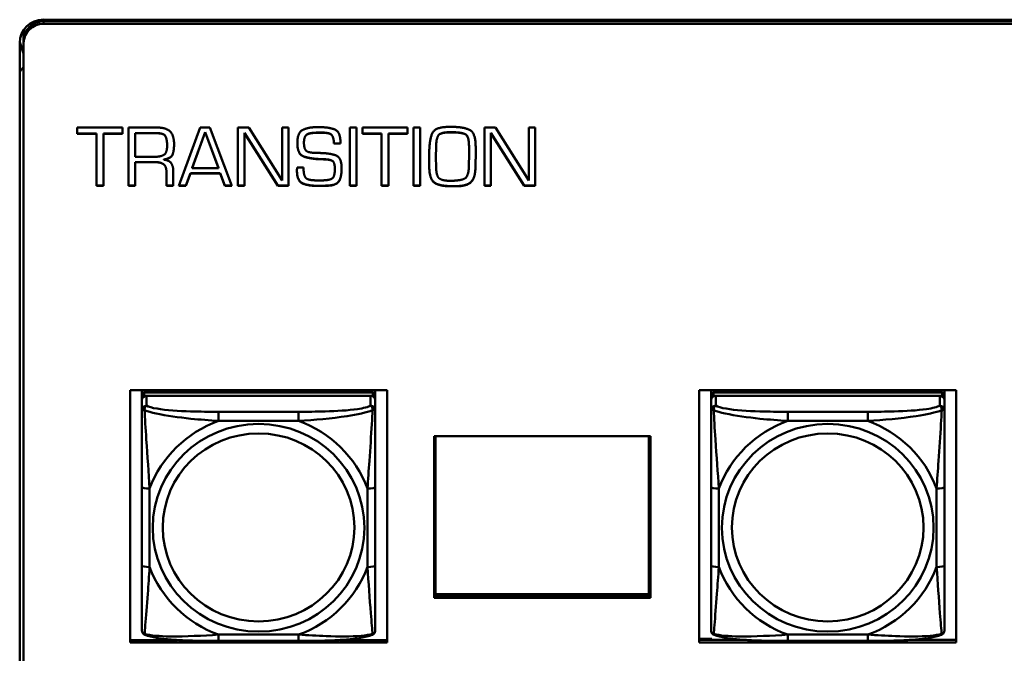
# Model space of a CAD drawing. Header units: inches. Extents: x 7.7 to 68.4, y -5.1 to 39.9.
# Tile 112 of 172: x 52.9 to 55.4, y 11.6 to 13.2. Entities that reach past the tile are written whole.
import ezdxf

# ---------------------------------------------------------------- set-up
doc = ezdxf.new("R2010")
doc.units = ezdxf.units.IN
doc.header["$MEASUREMENT"] = 0
doc.layers.add('Visible Edges(ROSSANSI)', color=7, linetype='Continuous', lineweight=50)
doc.layers.add('Visible Tangent Edges(ROSSANSI)', color=7, linetype='Continuous', lineweight=50)

msp = doc.modelspace()

# ---------------------------------------------------------------- linework, layer by layer
at = {"layer": 'Visible Edges(ROSSANSI)'}
for p, q in [((52.9745, 13.2393), (61.7381, 13.2393)), ((61.7381, 13.2355), (52.9745, 13.2355)), ((52.9745, 13.2351), (61.7381, 13.2351)), ((61.7381, 13.2291), (52.9745, 13.2291)), ((52.9245, 13.2041), (52.9245, 13.1864)), ((52.9245, 13.1538), (52.9145, 13.1827)), ((52.9145, 8.2273), (52.9145, 13.1804)), ((52.9245, 13.1864), (52.9245, 13.1861)), ((52.9245, 13.1861), (52.9245, 13.18)), ((52.9245, 13.18), (52.9245, 8.2269)), ((52.9145, 13.1082), (52.9245, 13.1194)), ((53.0603, 12.9506), (53.0603, 12.9663)), ((53.0603, 12.9663), (53.1746, 12.9663)), ((53.1746, 12.9663), (53.1746, 12.9506)), ((53.1897, 12.819), (53.1897, 12.9663)), ((53.1897, 12.9663), (53.2608, 12.9663)), ((53.3168, 12.819), (53.3715, 12.9663)), ((53.3838, 12.9544), (53.3507, 12.8639)), ((53.3715, 12.9663), (53.3955, 12.9663)), ((53.3838, 12.9541), (53.3838, 12.9544)), ((53.4171, 12.8639), (53.3838, 12.9544)), ((53.3955, 12.9663), (53.4515, 12.819)), ((53.4668, 12.819), (53.4668, 12.9663)), ((53.4668, 12.9663), (53.4943, 12.9663)), ((53.4943, 12.9663), (53.5786, 12.8318)), ((53.5786, 12.9663), (53.595, 12.9663)), ((53.5786, 12.8318), (53.5786, 12.9663)), ((53.595, 12.9663), (53.595, 12.819)), ((53.6682, 12.9672), (53.6722, 12.9672)), ((53.7494, 12.9663), (53.7665, 12.9663)), ((53.7494, 12.819), (53.7494, 12.9663)), ((53.7665, 12.9663), (53.7665, 12.819)), ((53.7815, 12.9506), (53.7815, 12.9663)), ((53.7815, 12.9663), (53.8957, 12.9663)), ((53.8957, 12.9663), (53.8957, 12.9506)), ((53.9109, 12.9663), (53.928, 12.9663)), ((53.9109, 12.819), (53.9109, 12.9663)), ((53.928, 12.9663), (53.928, 12.819)), ((53.9994, 12.9679), (54.0068, 12.9679)), ((54.0905, 12.819), (54.0905, 12.9663)), ((54.0905, 12.9663), (54.118, 12.9663)), ((54.118, 12.9663), (54.2023, 12.8318)), ((54.2023, 12.9663), (54.2187, 12.9663)), ((54.2023, 12.8318), (54.2023, 12.9663)), ((54.2187, 12.9663), (54.2187, 12.819)), ((53.1091, 12.951), (53.0603, 12.951)), ((53.1091, 12.9506), (53.0603, 12.9506)), ((53.1091, 12.9506), (53.1091, 12.951)), ((53.1091, 12.819), (53.1091, 12.9506)), ((53.1746, 12.951), (53.1265, 12.951)), ((53.1265, 12.9506), (53.1265, 12.951)), ((53.1746, 12.9506), (53.1265, 12.9506)), ((53.1265, 12.9506), (53.1265, 12.819)), ((53.261, 12.9521), (53.2064, 12.9521)), ((53.2064, 12.9518), (53.2064, 12.9521)), ((53.261, 12.9518), (53.2064, 12.9518)), ((53.2064, 12.9518), (53.2064, 12.8921)), ((53.3838, 12.9541), (53.3507, 12.8636)), ((53.4171, 12.8636), (53.3838, 12.9541)), ((53.4833, 12.9522), (53.4833, 12.9526)), ((53.5676, 12.8194), (53.4833, 12.9526)), ((53.5676, 12.819), (53.4833, 12.9522)), ((53.4833, 12.9522), (53.4833, 12.819)), ((53.6416, 12.9486), (53.6416, 12.949)), ((53.6582, 12.9526), (53.6582, 12.9529)), ((53.6808, 12.9534), (53.6727, 12.9534)), ((53.6808, 12.953), (53.6727, 12.953)), ((53.8303, 12.951), (53.7815, 12.951)), ((53.8303, 12.9506), (53.7815, 12.9506)), ((53.8303, 12.9506), (53.8303, 12.951)), ((53.8303, 12.819), (53.8303, 12.9506)), ((53.8957, 12.951), (53.8476, 12.951)), ((53.8476, 12.9506), (53.8476, 12.951)), ((53.8957, 12.9506), (53.8476, 12.9506)), ((53.8476, 12.9506), (53.8476, 12.819)), ((54.0077, 12.9543), (54.0021, 12.9543)), ((54.0077, 12.9539), (54.0021, 12.9539)), ((54.1069, 12.9522), (54.1069, 12.9526)), ((54.1913, 12.8194), (54.1069, 12.9526)), ((54.1913, 12.819), (54.1069, 12.9522)), ((54.1069, 12.9522), (54.1069, 12.819)), ((53.2875, 12.9196), (53.2875, 12.92)), ((53.6337, 12.928), (53.6337, 12.9284)), ((53.7097, 12.9258), (53.7097, 12.9262)), ((53.7261, 12.9262), (53.7097, 12.9262)), ((53.7261, 12.9258), (53.7097, 12.9258)), ((53.7261, 12.928), (53.7261, 12.9258)), ((53.9682, 12.9183), (53.9677, 12.8911)), ((53.9682, 12.9179), (53.9677, 12.8907)), ((54.0514, 12.9174), (54.0514, 12.9178)), ((54.0514, 12.8931), (54.0514, 12.9174)), ((53.2064, 12.8921), (53.2551, 12.8921)), ((53.2788, 12.8847), (53.2788, 12.8851)), ((53.6751, 12.8859), (53.6751, 12.8863)), ((53.6886, 12.8854), (53.6886, 12.8858)), ((53.9506, 12.89), (53.9506, 12.8987)), ((53.9677, 12.8907), (53.9677, 12.8911)), ((53.9677, 12.8907), (53.968, 12.8671)), ((54.0514, 12.8931), (54.0514, 12.8931)), ((53.2064, 12.8784), (53.2064, 12.8788)), ((53.2574, 12.8788), (53.2064, 12.8788)), ((53.2574, 12.8784), (53.2064, 12.8784)), ((53.2064, 12.8784), (53.2064, 12.819)), ((53.3031, 12.8565), (53.3031, 12.819)), ((53.3507, 12.8636), (53.3507, 12.8639)), ((53.3507, 12.8636), (53.4171, 12.8636)), ((53.4171, 12.8636), (53.4171, 12.8639)), ((53.6165, 12.8649), (53.6327, 12.8649)), ((53.6165, 12.8649), (53.6165, 12.8649)), ((53.7119, 12.8603), (53.7119, 12.8607)), ((53.9508, 12.8611), (53.9508, 12.8615)), ((53.2858, 12.8527), (53.2858, 12.8531)), ((53.2858, 12.819), (53.2858, 12.8527)), ((53.3463, 12.8505), (53.3348, 12.8194)), ((53.3463, 12.8501), (53.3348, 12.819)), ((53.3463, 12.8501), (53.3463, 12.8505)), ((53.422, 12.8505), (53.3463, 12.8505)), ((53.422, 12.8501), (53.3463, 12.8501)), ((53.4338, 12.8194), (53.422, 12.8505)), ((53.422, 12.8501), (53.422, 12.8505)), ((53.4338, 12.819), (53.422, 12.8501)), ((53.6648, 12.8325), (53.679, 12.8325)), ((53.1265, 12.8194), (53.1091, 12.8194)), ((53.1265, 12.819), (53.1091, 12.819)), ((53.2064, 12.8194), (53.1897, 12.8194)), ((53.2064, 12.819), (53.1897, 12.819)), ((53.3031, 12.8194), (53.2858, 12.8194)), ((53.3031, 12.819), (53.2858, 12.819)), ((53.3348, 12.819), (53.3168, 12.819)), ((53.3348, 12.8194), (53.317, 12.8194)), ((53.3348, 12.819), (53.3348, 12.8194)), ((53.4338, 12.819), (53.4338, 12.8194)), ((53.4513, 12.8194), (53.4338, 12.8194)), ((53.4515, 12.819), (53.4338, 12.819)), ((53.4833, 12.8194), (53.4668, 12.8194)), ((53.4833, 12.819), (53.4668, 12.819)), ((53.5676, 12.819), (53.5676, 12.8194)), ((53.595, 12.8194), (53.5676, 12.8194)), ((53.595, 12.819), (53.5676, 12.819)), ((53.6985, 12.8192), (53.6985, 12.8196)), ((53.7665, 12.8194), (53.7494, 12.8194)), ((53.7665, 12.819), (53.7494, 12.819)), ((53.8476, 12.8194), (53.8303, 12.8194)), ((53.8476, 12.819), (53.8303, 12.819)), ((53.928, 12.8194), (53.9109, 12.8194)), ((53.928, 12.819), (53.9109, 12.819)), ((54.0107, 12.8174), (54.0107, 12.8178)), ((54.0173, 12.8174), (54.0107, 12.8174)), ((54.1069, 12.8194), (54.0905, 12.8194)), ((54.1069, 12.819), (54.0905, 12.819)), ((54.1913, 12.819), (54.1913, 12.8194)), ((54.2187, 12.8194), (54.1913, 12.8194)), ((54.2187, 12.819), (54.1913, 12.819)), ((53.1937, 11.6629), (53.1937, 12.3016)), ((53.1937, 12.3016), (53.8442, 12.3016)), ((53.2237, 12.2895), (53.2237, 12.3016)), ((53.2237, 12.2895), (53.2237, 12.2813)), ((53.8083, 12.2953), (53.2296, 12.2953)), ((53.2296, 12.2871), (53.8083, 12.2871)), ((53.8024, 12.2871), (53.2355, 12.2871)), ((53.2502, 12.2953), (53.2502, 12.3016)), ((53.254, 12.2953), (53.2509, 12.3016)), ((53.787, 12.3016), (53.7839, 12.2953)), ((53.7876, 12.3016), (53.7876, 12.2953)), ((53.8142, 12.3016), (53.8142, 12.2895)), ((53.8142, 12.2813), (53.8142, 12.2895)), ((53.8442, 12.3016), (53.8442, 11.6629)), ((54.6337, 11.6629), (54.6337, 12.3016)), ((54.6337, 12.3016), (55.2842, 12.3016)), ((54.6637, 12.2895), (54.6637, 12.3016)), ((54.6637, 12.2895), (54.6637, 12.2813)), ((55.2483, 12.2953), (54.6696, 12.2953)), ((54.6696, 12.2871), (55.2483, 12.2871)), ((55.2424, 12.2871), (54.6755, 12.2871)), ((54.6902, 12.2953), (54.6902, 12.3016)), ((54.694, 12.2953), (54.6909, 12.3016)), ((55.227, 12.3016), (55.2239, 12.2953)), ((55.2276, 12.3016), (55.2276, 12.2953)), ((55.2542, 12.3016), (55.2542, 12.2895)), ((55.2542, 12.2813), (55.2542, 12.2895)), ((55.2842, 12.3016), (55.2842, 11.6629)), ((53.2237, 12.2755), (53.2237, 12.2813)), ((53.2237, 12.2755), (53.2237, 12.2506)), ((53.8142, 12.2813), (53.8142, 12.2755)), ((53.8142, 12.2506), (53.8142, 12.2755)), ((54.6637, 12.2755), (54.6637, 12.2813)), ((54.6637, 12.2755), (54.6637, 12.2506)), ((55.2542, 12.2813), (55.2542, 12.2755)), ((55.2542, 12.2506), (55.2542, 12.2755)), ((53.9633, 12.185), (54.5103, 12.185)), ((53.9633, 11.7756), (53.9633, 12.185)), ((53.9669, 11.7851), (53.9669, 12.185)), ((54.5067, 12.185), (54.5067, 11.7851)), ((54.5103, 12.185), (54.5103, 11.7756)), ((53.2237, 12.0561), (53.2237, 11.8575)), ((53.8142, 11.8575), (53.8142, 12.0561)), ((54.6637, 12.0561), (54.6637, 11.8575)), ((55.2542, 11.8575), (55.2542, 12.0561)), ((53.9633, 11.7986), (53.9669, 11.7986)), ((54.5067, 11.7851), (53.9669, 11.7851)), ((54.5067, 11.7986), (54.5103, 11.7986)), ((53.9633, 11.7817), (54.5103, 11.7817)), ((54.5103, 11.7796), (53.9633, 11.7796)), ((54.5103, 11.7756), (53.9633, 11.7756)), ((53.1937, 11.6689), (53.3135, 11.6689)), ((53.8442, 11.6629), (53.1937, 11.6629)), ((53.6201, 11.6665), (53.4178, 11.6665)), ((53.7244, 11.6689), (53.8442, 11.6689)), ((54.6337, 11.6716), (54.6657, 11.6716)), ((54.6337, 11.669), (54.7533, 11.669)), ((55.2842, 11.6629), (54.6337, 11.6629)), ((54.6657, 11.6716), (54.6657, 11.669)), ((55.0601, 11.6665), (54.8578, 11.6665)), ((55.1646, 11.669), (55.2842, 11.669))]:
    msp.add_line(p, q, dxfattribs=at)
for centre, major_axis, start_param, end_param in [((52.9745, 13.1804), (-0.06, 0), 4.712389, 6.283185), ((52.9745, 13.1864), (-0.05, 0), 4.712389, 6.283185), ((52.9745, 13.1861), (-0.05, 0), 4.712389, 6.283185), ((52.9745, 13.18), (-0.05, 0), 4.712389, 6.283185), ((52.9745, 13.2041), (-0.05, 0), 6.068545, 6.283185), ((53.2296, 12.2895), (-0.00591, 0), 4.712389, 6.283185), ((53.2296, 12.2813), (-0.00591, 0), 4.712389, 6.283185), ((53.2355, 12.2755), (-0.0118, 0), 4.712389, 6.283185), ((53.8024, 12.2755), (0.0118, 0), 0, 1.570796), ((53.8083, 12.2895), (0.00591, 0), 0, 1.570796), ((53.8083, 12.2813), (0.00591, 0), 0, 1.570796), ((54.6696, 12.2895), (-0.00591, 0), 4.712389, 6.283185), ((54.6696, 12.2813), (-0.00591, 0), 4.712389, 6.283185), ((54.6755, 12.2755), (-0.0118, 0), 4.712389, 6.283185), ((55.2424, 12.2755), (0.0118, 0), 0, 1.570796), ((55.2483, 12.2895), (0.00591, 0), 0, 1.570796), ((55.2483, 12.2813), (0.00591, 0), 0, 1.570796)]:
    msp.add_ellipse(centre, major_axis=major_axis, ratio=0.981793, start_param=start_param, end_param=end_param, dxfattribs=at)
for points in [[(53.2608, 12.9663), (53.2842, 12.9663), (53.3051, 12.9473), (53.3051, 12.9237)], [(53.617, 12.9272), (53.617, 12.9539), (53.6447, 12.9672), (53.6682, 12.9672)], [(53.6722, 12.9672), (53.6955, 12.9672), (53.7261, 12.9564), (53.7261, 12.928)], [(53.9506, 12.8987), (53.9506, 12.9287), (53.9629, 12.9679), (53.9994, 12.9679)], [(54.0068, 12.9679), (54.0372, 12.9679), (54.0682, 12.9528), (54.0682, 12.9181)], [(53.2875, 12.92), (53.2875, 12.936), (53.2794, 12.9521), (53.261, 12.9521)], [(53.2875, 12.9196), (53.2875, 12.9356), (53.2794, 12.9518), (53.261, 12.9518)], [(53.6342, 12.9353), (53.634, 12.9335), (53.6337, 12.93), (53.6337, 12.9284)], [(53.6342, 12.9349), (53.634, 12.9331), (53.6337, 12.9296), (53.6337, 12.928)], [(53.6416, 12.949), (53.6381, 12.9467), (53.6347, 12.9392), (53.6342, 12.9353)], [(53.6416, 12.9486), (53.6381, 12.9463), (53.6347, 12.9389), (53.6342, 12.9349)], [(53.6582, 12.9529), (53.6535, 12.9525), (53.6445, 12.9508), (53.6416, 12.949)], [(53.6582, 12.9526), (53.6535, 12.9521), (53.6445, 12.9504), (53.6416, 12.9486)], [(53.6727, 12.9534), (53.6697, 12.9534), (53.6623, 12.9532), (53.6582, 12.9529)], [(53.6727, 12.953), (53.6697, 12.953), (53.6623, 12.9528), (53.6582, 12.9526)], [(53.7097, 12.9262), (53.7088, 12.9426), (53.698, 12.9534), (53.6808, 12.9534)], [(53.7097, 12.9258), (53.7088, 12.9422), (53.698, 12.953), (53.6808, 12.953)], [(54.0021, 12.9543), (53.9823, 12.9543), (53.9686, 12.9423), (53.9682, 12.9183)], [(54.0021, 12.9539), (53.9823, 12.9539), (53.9686, 12.942), (53.9682, 12.9179)], [(54.0514, 12.9178), (54.0514, 12.945), (54.0318, 12.9543), (54.0077, 12.9543)], [(54.0514, 12.9174), (54.0514, 12.9446), (54.0318, 12.9539), (54.0077, 12.9539)], [(53.2551, 12.8921), (53.2723, 12.8921), (53.2875, 12.9029), (53.2875, 12.9196)], [(53.3051, 12.9237), (53.3051, 12.9089), (53.2983, 12.8883), (53.2788, 12.8847)], [(53.6751, 12.8859), (53.6515, 12.8868), (53.617, 12.8978), (53.617, 12.9272)], [(53.6337, 12.928), (53.6337, 12.9159), (53.6416, 12.9033), (53.656, 12.9025)], [(54.0682, 12.9181), (54.0682, 12.9051), (54.0682, 12.8788), (54.0678, 12.8657)], [(53.2788, 12.8847), (53.2919, 12.8839), (53.3031, 12.8686), (53.3031, 12.8565)], [(53.656, 12.9025), (53.6609, 12.902), (53.6704, 12.9018), (53.6751, 12.9018)], [(53.6751, 12.9018), (53.6974, 12.9013), (53.7291, 12.891), (53.7291, 12.8621)], [(53.6886, 12.8858), (53.6852, 12.886), (53.6785, 12.8863), (53.6751, 12.8863)], [(53.6886, 12.8854), (53.6852, 12.8857), (53.6785, 12.8859), (53.6751, 12.8859)], [(53.7119, 12.8607), (53.7119, 12.8754), (53.7033, 12.8851), (53.6886, 12.8858)], [(53.7119, 12.8603), (53.7119, 12.8751), (53.7033, 12.8847), (53.6886, 12.8854)], [(53.9508, 12.8611), (53.9506, 12.8684), (53.9506, 12.883), (53.9506, 12.89)], [(54.0511, 12.8689), (54.0511, 12.8748), (54.0514, 12.8869), (54.0514, 12.8931)], [(53.2858, 12.8531), (53.2858, 12.8677), (53.272, 12.8788), (53.2574, 12.8788)], [(53.2858, 12.8527), (53.2858, 12.8674), (53.272, 12.8784), (53.2574, 12.8784)], [(53.616, 12.8578), (53.616, 12.8587), (53.616, 12.8604), (53.6162, 12.8614)], [(53.67, 12.8187), (53.6466, 12.8187), (53.616, 12.8304), (53.616, 12.8582)], [(53.67, 12.8183), (53.6466, 12.8183), (53.616, 12.83), (53.616, 12.8578)], [(53.6162, 12.8614), (53.6162, 12.8623), (53.6165, 12.864), (53.6165, 12.8649)], [(53.6327, 12.8649), (53.6327, 12.8448), (53.6442, 12.8325), (53.6648, 12.8325)], [(53.679, 12.8325), (53.6976, 12.8325), (53.7119, 12.8416), (53.7119, 12.8603)], [(53.7291, 12.8621), (53.7291, 12.8452), (53.719, 12.8212), (53.6985, 12.8192)], [(54.0041, 12.818), (53.9788, 12.818), (53.9524, 12.8334), (53.9508, 12.8615)], [(54.0041, 12.8176), (53.9788, 12.8176), (53.9524, 12.833), (53.9508, 12.8611)], [(53.968, 12.8671), (53.9684, 12.8457), (53.9812, 12.8315), (54.0039, 12.8315)], [(54.0039, 12.8315), (54.0293, 12.8315), (54.0504, 12.8419), (54.0511, 12.8689)], [(54.0678, 12.8661), (54.0671, 12.8392), (54.0457, 12.8178), (54.0173, 12.8178)], [(54.0678, 12.8657), (54.0671, 12.8388), (54.0457, 12.8174), (54.0173, 12.8174)], [(53.6843, 12.8189), (53.6808, 12.8187), (53.6736, 12.8187), (53.67, 12.8187)], [(53.6843, 12.8185), (53.6808, 12.8183), (53.6736, 12.8183), (53.67, 12.8183)], [(53.6985, 12.8196), (53.6949, 12.8194), (53.6877, 12.8191), (53.6843, 12.8189)], [(53.6985, 12.8192), (53.6949, 12.819), (53.6877, 12.8188), (53.6843, 12.8185)], [(54.0107, 12.8178), (54.0089, 12.818), (54.0057, 12.818), (54.0041, 12.818)], [(54.0107, 12.8174), (54.0089, 12.8176), (54.0057, 12.8176), (54.0041, 12.8176)], [(54.0141, 12.8178), (54.0131, 12.8178), (54.0116, 12.8178), (54.0107, 12.8178)], [(54.0173, 12.8178), (54.0165, 12.8178), (54.0149, 12.8178), (54.0141, 12.8178)]]:
    msp.add_open_spline(points, degree=2, dxfattribs=at)
for points, degree, knots in [([(53.3051, 12.9238), (53.3051, 12.9092), (53.2983, 12.8887), (53.2788, 12.8851)], 2, [0.006761, 0.006761, 0.006761, 1, 2, 2, 2]), ([(53.6751, 12.8863), (53.6515, 12.8872), (53.617, 12.8981), (53.617, 12.9274)], 2, [0, 0, 0, 1, 1.9968, 1.9968, 1.9968]), ([(53.9508, 12.8615), (53.9506, 12.8688), (53.9506, 12.8832), (53.9506, 12.89)], 2, [0, 0, 0, 1, 1.972971, 1.972971, 1.972971]), ([(53.7291, 12.8622), (53.729, 12.8456), (53.719, 12.8216), (53.6985, 12.8196)], 2, [0.005758, 0.005758, 0.005758, 1, 2, 2, 2]), ([(53.2237, 12.2506), (53.2237, 12.2415), (53.2237, 12.2262), (53.2237, 12.209), (53.2237, 12.1826), (53.2237, 12.1523), (53.2237, 12.1229), (53.2237, 12.1005), (53.2237, 12.0781), (53.2237, 12.0561)], 3, [-0.7968224, -0.7968224, -0.7968224, -0.7968224, -0.6514613, -0.6514613, -0.6514613, -0.427691, -0.427691, -0.427691, -0.2569517, -0.2569517, -0.2569517, -0.2569517]), ([(53.8142, 12.0561), (53.8142, 12.0793), (53.8142, 12.1031), (53.8142, 12.1267), (53.8142, 12.1578), (53.8142, 12.1901), (53.8142, 12.217), (53.8142, 12.2308), (53.8142, 12.2429), (53.8142, 12.2506)], 3, [0.2569537, 0.2569537, 0.2569537, 0.2569537, 0.4371919, 0.4371919, 0.4371919, 0.6739428, 0.6739428, 0.6739428, 0.7963818, 0.7963818, 0.7963818, 0.7963818]), ([(54.6637, 12.2506), (54.6637, 12.2415), (54.6637, 12.2262), (54.6637, 12.209), (54.6637, 12.1826), (54.6637, 12.1523), (54.6637, 12.1229), (54.6637, 12.1005), (54.6637, 12.0781), (54.6637, 12.0561)], 3, [-0.7968224, -0.7968224, -0.7968224, -0.7968224, -0.6514613, -0.6514613, -0.6514613, -0.427691, -0.427691, -0.427691, -0.2569517, -0.2569517, -0.2569517, -0.2569517]), ([(55.2542, 12.0561), (55.2542, 12.0793), (55.2542, 12.1031), (55.2542, 12.1267), (55.2542, 12.1578), (55.2542, 12.1901), (55.2542, 12.217), (55.2542, 12.2308), (55.2542, 12.2429), (55.2542, 12.2506)], 3, [0.2569537, 0.2569537, 0.2569537, 0.2569537, 0.4371919, 0.4371919, 0.4371919, 0.6739428, 0.6739428, 0.6739428, 0.7963818, 0.7963818, 0.7963818, 0.7963818]), ([(53.2237, 11.8575), (53.2237, 11.8343), (53.2237, 11.8109), (53.2237, 11.7887), (53.2237, 11.7595), (53.2237, 11.7312), (53.2237, 11.7124), (53.2237, 11.7026), (53.2237, 11.6958), (53.2237, 11.694)], 3, [0.2569537, 0.2569537, 0.2569537, 0.2569537, 0.4371919, 0.4371919, 0.4371919, 0.6739428, 0.6739428, 0.6739428, 0.7963818, 0.7963818, 0.7963818, 0.7963818]), ([(53.8142, 11.694), (53.8142, 11.6961), (53.8142, 11.7054), (53.8142, 11.7181), (53.8142, 11.7377), (53.8142, 11.7646), (53.8142, 11.7923), (53.8142, 11.8134), (53.8142, 11.8355), (53.8142, 11.8575)], 3, [-0.7968224, -0.7968224, -0.7968224, -0.7968224, -0.6514613, -0.6514613, -0.6514613, -0.427691, -0.427691, -0.427691, -0.2569517, -0.2569517, -0.2569517, -0.2569517]), ([(54.6637, 11.8575), (54.6637, 11.8343), (54.6637, 11.8109), (54.6637, 11.7887), (54.6637, 11.7595), (54.6637, 11.7312), (54.6637, 11.7124), (54.6637, 11.7026), (54.6637, 11.6958), (54.6637, 11.694)], 3, [0.2569537, 0.2569537, 0.2569537, 0.2569537, 0.4371919, 0.4371919, 0.4371919, 0.6739428, 0.6739428, 0.6739428, 0.7963818, 0.7963818, 0.7963818, 0.7963818]), ([(55.2542, 11.694), (55.2542, 11.6961), (55.2542, 11.7054), (55.2542, 11.7181), (55.2542, 11.7377), (55.2542, 11.7646), (55.2542, 11.7923), (55.2542, 11.8134), (55.2542, 11.8355), (55.2542, 11.8575)], 3, [-0.7968224, -0.7968224, -0.7968224, -0.7968224, -0.6514613, -0.6514613, -0.6514613, -0.427691, -0.427691, -0.427691, -0.2569517, -0.2569517, -0.2569517, -0.2569517]), ([(53.2317, 11.6817), (53.2306, 11.6821), (53.2295, 11.6827), (53.2276, 11.6843), (53.2267, 11.6852), (53.2254, 11.6872), (53.2249, 11.6882), (53.2242, 11.6901), (53.2239, 11.691), (53.2237, 11.6926), (53.2237, 11.6933), (53.2237, 11.694)], 3, [0.02510739, 0.02510739, 0.02510739, 0.02510739, 0.03073999, 0.03073999, 0.03637259, 0.03637259, 0.0420052, 0.0420052, 0.0476378, 0.0476378, 0.0532704, 0.0532704, 0.0532704, 0.0532704]), ([(53.8062, 11.6817), (53.8072, 11.6821), (53.8083, 11.6827), (53.8103, 11.6843), (53.8111, 11.6852), (53.8125, 11.6872), (53.813, 11.6882), (53.8137, 11.6901), (53.8139, 11.691), (53.8142, 11.6926), (53.8142, 11.6933), (53.8142, 11.694)], 3, [0.02510739, 0.02510739, 0.02510739, 0.02510739, 0.03073999, 0.03073999, 0.03637259, 0.03637259, 0.0420052, 0.0420052, 0.0476378, 0.0476378, 0.0532704, 0.0532704, 0.0532704, 0.0532704]), ([(54.6717, 11.6817), (54.6706, 11.6821), (54.6695, 11.6827), (54.6676, 11.6843), (54.6667, 11.6852), (54.6654, 11.6872), (54.6649, 11.6882), (54.6642, 11.6901), (54.6639, 11.691), (54.6637, 11.6926), (54.6637, 11.6933), (54.6637, 11.694)], 3, [0.02510739, 0.02510739, 0.02510739, 0.02510739, 0.03073999, 0.03073999, 0.03637259, 0.03637259, 0.0420052, 0.0420052, 0.0476378, 0.0476378, 0.0532704, 0.0532704, 0.0532704, 0.0532704]), ([(55.2462, 11.6817), (55.2472, 11.6821), (55.2483, 11.6827), (55.2503, 11.6843), (55.2511, 11.6852), (55.2525, 11.6872), (55.253, 11.6882), (55.2537, 11.6901), (55.2539, 11.691), (55.2542, 11.6926), (55.2542, 11.6933), (55.2542, 11.694)], 3, [0.02510739, 0.02510739, 0.02510739, 0.02510739, 0.03073999, 0.03073999, 0.03637259, 0.03637259, 0.0420052, 0.0420052, 0.0476378, 0.0476378, 0.0532704, 0.0532704, 0.0532704, 0.0532704]), ([(53.4178, 11.6665), (53.4042, 11.6665), (53.3906, 11.6666), (53.3633, 11.667), (53.3497, 11.6673), (53.3229, 11.6683), (53.3095, 11.6691), (53.2839, 11.6712), (53.2717, 11.6725), (53.2496, 11.6762), (53.2401, 11.6782), (53.2317, 11.6817)], 3, [0.2569517, 0.2569517, 0.2569517, 0.2569517, 0.3597049, 0.3597049, 0.4624581, 0.4624581, 0.5652112, 0.5652112, 0.6679644, 0.6679644, 0.7707176, 0.7707176, 0.7707176, 0.7707176]), ([(53.8062, 11.6817), (53.7977, 11.6782), (53.7882, 11.6762), (53.7662, 11.6726), (53.754, 11.6712), (53.7283, 11.6691), (53.715, 11.6683), (53.6882, 11.6673), (53.6746, 11.667), (53.6473, 11.6666), (53.6336, 11.6665), (53.6201, 11.6665)], 3, [-0.7703505, -0.7703505, -0.7703505, -0.7703505, -0.6676711, -0.6676711, -0.5649918, -0.5649918, -0.4623124, -0.4623124, -0.3596331, -0.3596331, -0.2569537, -0.2569537, -0.2569537, -0.2569537]), ([(54.8578, 11.6665), (54.8442, 11.6665), (54.8306, 11.6666), (54.8033, 11.667), (54.7897, 11.6673), (54.7629, 11.6683), (54.7495, 11.6691), (54.7239, 11.6712), (54.7117, 11.6725), (54.6896, 11.6762), (54.6801, 11.6782), (54.6717, 11.6817)], 3, [0.2569517, 0.2569517, 0.2569517, 0.2569517, 0.3597049, 0.3597049, 0.4624581, 0.4624581, 0.5652112, 0.5652112, 0.6679644, 0.6679644, 0.7707176, 0.7707176, 0.7707176, 0.7707176]), ([(55.2462, 11.6817), (55.2377, 11.6782), (55.2282, 11.6762), (55.2062, 11.6726), (55.194, 11.6712), (55.1683, 11.6691), (55.155, 11.6683), (55.1282, 11.6673), (55.1146, 11.667), (55.0873, 11.6666), (55.0736, 11.6665), (55.0601, 11.6665)], 3, [-0.7703505, -0.7703505, -0.7703505, -0.7703505, -0.6676711, -0.6676711, -0.5649918, -0.5649918, -0.4623124, -0.4623124, -0.3596331, -0.3596331, -0.2569537, -0.2569537, -0.2569537, -0.2569537])]:
    msp.add_open_spline(points, degree=degree, knots=knots, dxfattribs=at)
at = {"layer": 'Visible Tangent Edges(ROSSANSI)'}
for p, q in [((52.9745, 13.2393), (52.9745, 13.2355)), ((52.9745, 13.2351), (52.9745, 13.2291)), ((53.261, 12.9518), (53.261, 12.9521)), ((53.6342, 12.9349), (53.6342, 12.9353)), ((53.6727, 12.953), (53.6727, 12.9534)), ((53.6808, 12.953), (53.6808, 12.9534)), ((54.0021, 12.9539), (54.0021, 12.9543)), ((54.0077, 12.9539), (54.0077, 12.9543)), ((53.2875, 12.9196), (53.2875, 12.92)), ((53.9682, 12.9179), (53.9682, 12.9183)), ((53.2574, 12.8784), (53.2574, 12.8788)), ((53.7119, 12.8603), (53.7119, 12.8607)), ((54.0678, 12.8657), (54.0678, 12.8661)), ((53.67, 12.8183), (53.67, 12.8187)), ((53.6843, 12.8185), (53.6843, 12.8189)), ((54.0041, 12.8176), (54.0041, 12.818)), ((54.0173, 12.8174), (54.0173, 12.8178)), ((53.2296, 12.2871), (53.2296, 12.2953)), ((53.2355, 12.2622), (53.2355, 12.2871)), ((53.8024, 12.2871), (53.8024, 12.2622)), ((53.8083, 12.2953), (53.8083, 12.2871)), ((54.6696, 12.2871), (54.6696, 12.2953)), ((54.6755, 12.2622), (54.6755, 12.2871)), ((55.2424, 12.2871), (55.2424, 12.2622)), ((55.2483, 12.2953), (55.2483, 12.2871)), ((53.4178, 12.2467), (53.4178, 12.2236)), ((53.6201, 12.2467), (53.4178, 12.2467)), ((53.6201, 12.2467), (53.6201, 12.2236)), ((54.8578, 12.2467), (54.8578, 12.2236)), ((55.0601, 12.2467), (54.8578, 12.2467)), ((55.0601, 12.2467), (55.0601, 12.2236)), ((53.4178, 12.2236), (53.6201, 12.2236)), ((54.8578, 12.2236), (55.0601, 12.2236)), ((53.2433, 11.8538), (53.2433, 12.0524)), ((53.7945, 12.0524), (53.7945, 11.8538)), ((54.6833, 11.8538), (54.6833, 12.0524)), ((55.2345, 12.0524), (55.2345, 11.8538)), ((53.6201, 11.6825), (53.4178, 11.6825)), ((53.4178, 11.6665), (53.4178, 11.6825)), ((53.6201, 11.6665), (53.6201, 11.6825)), ((55.0601, 11.6825), (54.8578, 11.6825)), ((54.8578, 11.6665), (54.8578, 11.6825)), ((55.0601, 11.6665), (55.0601, 11.6825))]:
    msp.add_line(p, q, dxfattribs=at)
for centre, major_axis, ratio, start_param, end_param in [((53.2355, 12.2506), (-0.0118, 0), 0.981793, 4.712389, 6.283185), ((53.8024, 12.2506), (0.0118, 0), 0.981793, 0, 1.570796), ((54.6755, 12.2506), (-0.0118, 0), 0.981793, 4.712389, 6.283185), ((55.2424, 12.2506), (0.0118, 0), 0.981793, 0, 1.570796), ((53.5189, 11.9531), (-0.2936, 0), 0.981793, 5.064156, 5.931419), ((53.5189, 11.9531), (0.2936, 0), 0.981793, 0.351767, 1.21903), ((54.9589, 11.9531), (-0.2936, 0), 0.981793, 5.064156, 5.931419), ((54.9589, 11.9531), (0.2936, 0), 0.981793, 0.351767, 1.21903), ((53.2433, 12.0561), (-0.0197, 0), 0.189952, 0, 1.570796), ((53.7945, 12.0561), (0.0197, 0), 0.189952, 4.712389, 6.283185), ((54.6833, 12.0561), (-0.0197, 0), 0.189952, 0, 1.570796), ((55.2345, 12.0561), (0.0197, 0), 0.189952, 4.712389, 6.283185), ((53.2433, 11.8575), (-0.0197, 0), 0.189952, 0, 1.570796), ((53.5189, 11.9531), (-0.2936, 0), 0.981793, 0.351767, 1.21903), ((53.5189, 11.9531), (0.2936, 0), 0.981793, 5.064156, 5.931419), ((53.7945, 11.8575), (0.0197, 0), 0.189952, 4.712389, 6.283185), ((54.6833, 11.8575), (-0.0197, 0), 0.189952, 0, 1.570796), ((54.9589, 11.9531), (-0.2936, 0), 0.981793, 0.351767, 1.21903), ((54.9589, 11.9531), (0.2936, 0), 0.981793, 5.064156, 5.931419), ((55.2345, 11.8575), (0.0197, 0), 0.189952, 4.712389, 6.283185)]:
    msp.add_ellipse(centre, major_axis=major_axis, ratio=ratio, start_param=start_param, end_param=end_param, dxfattribs=at)
for centre, major_axis in [((53.5189, 11.9531), (-0.2678, 0)), ((54.9589, 11.9531), (-0.2678, 0)), ((53.5189, 11.9539), (-0.2424, 0)), ((54.9589, 11.9539), (-0.2424, 0))]:
    msp.add_ellipse(centre, major_axis=major_axis, ratio=0.981793, dxfattribs=at)
for points, knots in [([(53.2305, 12.2507), (53.2305, 12.2518), (53.2305, 12.2528), (53.2308, 12.2548), (53.231, 12.2558), (53.2314, 12.2572), (53.2316, 12.2577), (53.2319, 12.2584), (53.2321, 12.2587), (53.2324, 12.2592), (53.2326, 12.2596), (53.2332, 12.2604), (53.2335, 12.2608), (53.2344, 12.2616), (53.2349, 12.2619), (53.2355, 12.2622)], [-0.00023197, -0.00023197, -0.00023197, -0.00023197, 0.00913095, 0.00913095, 0.01983142, 0.01983142, 0.02651922, 0.02651922, 0.02986312, 0.02986312, 0.03521335, 0.03521335, 0.04377373, 0.04377373, 0.0532704, 0.0532704, 0.0532704, 0.0532704]), ([(53.4178, 12.2467), (53.3941, 12.2467), (53.3701, 12.2469), (53.3468, 12.2476), (53.3161, 12.2486), (53.2852, 12.2506), (53.262, 12.2546), (53.2499, 12.2566), (53.2403, 12.2592), (53.2355, 12.2622)], [0.2569537, 0.2569537, 0.2569537, 0.2569537, 0.4371919, 0.4371919, 0.4371919, 0.6739428, 0.6739428, 0.6739428, 0.7963818, 0.7963818, 0.7963818, 0.7963818]), ([(53.8024, 12.2622), (53.7967, 12.2587), (53.7842, 12.2557), (53.769, 12.2535), (53.7455, 12.2501), (53.7164, 12.2483), (53.6873, 12.2475), (53.6651, 12.2469), (53.6425, 12.2467), (53.6201, 12.2467)], [-0.7968224, -0.7968224, -0.7968224, -0.7968224, -0.6514613, -0.6514613, -0.6514613, -0.427691, -0.427691, -0.427691, -0.2569517, -0.2569517, -0.2569517, -0.2569517]), ([(53.8024, 12.2622), (53.8029, 12.2619), (53.8034, 12.2616), (53.8043, 12.2608), (53.8047, 12.2604), (53.8053, 12.2596), (53.8055, 12.2592), (53.8058, 12.2587), (53.8059, 12.2584), (53.8062, 12.2577), (53.8064, 12.2572), (53.8069, 12.2558), (53.8071, 12.2548), (53.8073, 12.2528), (53.8074, 12.2518), (53.8074, 12.2507)], [-0.0532704, -0.0532704, -0.0532704, -0.0532704, -0.04377373, -0.04377373, -0.03521335, -0.03521335, -0.02986312, -0.02986312, -0.02651922, -0.02651922, -0.01983142, -0.01983142, -0.00913095, -0.00913095, 0.00023197, 0.00023197, 0.00023197, 0.00023197]), ([(54.6705, 12.2507), (54.6705, 12.2518), (54.6705, 12.2528), (54.6708, 12.2548), (54.671, 12.2558), (54.6714, 12.2572), (54.6716, 12.2577), (54.6719, 12.2584), (54.6721, 12.2587), (54.6724, 12.2592), (54.6726, 12.2596), (54.6732, 12.2604), (54.6735, 12.2608), (54.6744, 12.2616), (54.6749, 12.2619), (54.6755, 12.2622)], [-0.00023197, -0.00023197, -0.00023197, -0.00023197, 0.00913095, 0.00913095, 0.01983142, 0.01983142, 0.02651922, 0.02651922, 0.02986312, 0.02986312, 0.03521335, 0.03521335, 0.04377373, 0.04377373, 0.0532704, 0.0532704, 0.0532704, 0.0532704]), ([(54.8578, 12.2467), (54.8341, 12.2467), (54.8101, 12.2469), (54.7868, 12.2476), (54.7561, 12.2486), (54.7252, 12.2506), (54.702, 12.2546), (54.6899, 12.2566), (54.6803, 12.2592), (54.6755, 12.2622)], [0.2569537, 0.2569537, 0.2569537, 0.2569537, 0.4371919, 0.4371919, 0.4371919, 0.6739428, 0.6739428, 0.6739428, 0.7963818, 0.7963818, 0.7963818, 0.7963818]), ([(55.2424, 12.2622), (55.2367, 12.2587), (55.2242, 12.2557), (55.209, 12.2535), (55.1855, 12.2501), (55.1564, 12.2483), (55.1273, 12.2475), (55.1051, 12.2469), (55.0825, 12.2467), (55.0601, 12.2467)], [-0.7968224, -0.7968224, -0.7968224, -0.7968224, -0.6514613, -0.6514613, -0.6514613, -0.427691, -0.427691, -0.427691, -0.2569517, -0.2569517, -0.2569517, -0.2569517]), ([(55.2424, 12.2622), (55.2429, 12.2619), (55.2434, 12.2616), (55.2443, 12.2608), (55.2447, 12.2604), (55.2453, 12.2596), (55.2455, 12.2592), (55.2458, 12.2587), (55.2459, 12.2584), (55.2462, 12.2577), (55.2464, 12.2572), (55.2469, 12.2558), (55.2471, 12.2548), (55.2473, 12.2528), (55.2474, 12.2518), (55.2474, 12.2507)], [-0.0532704, -0.0532704, -0.0532704, -0.0532704, -0.04377373, -0.04377373, -0.03521335, -0.03521335, -0.02986312, -0.02986312, -0.02651922, -0.02651922, -0.01983142, -0.01983142, -0.00913095, -0.00913095, 0.00023197, 0.00023197, 0.00023197, 0.00023197]), ([(53.2237, 12.2506), (53.2237, 12.2508), (53.2237, 12.251), (53.224, 12.2514), (53.2242, 12.2515), (53.2245, 12.2517), (53.2247, 12.2517), (53.225, 12.2518), (53.2251, 12.2518), (53.2256, 12.2518), (53.2259, 12.2518), (53.2268, 12.2517), (53.2275, 12.2516), (53.2289, 12.2512), (53.2297, 12.251), (53.2305, 12.2507)], [-0.0532704, -0.0532704, -0.0532704, -0.0532704, -0.04377373, -0.04377373, -0.03521335, -0.03521335, -0.02986312, -0.02986312, -0.02651922, -0.02651922, -0.01983142, -0.01983142, -0.00913095, -0.00913095, 0.00023197, 0.00023197, 0.00023197, 0.00023197]), ([(53.2305, 12.2507), (53.2382, 12.2477), (53.2482, 12.2448), (53.2852, 12.2367), (53.3169, 12.2324), (53.3712, 12.2268), (53.3944, 12.225), (53.4178, 12.2236)], [-0.7478145, -0.7478145, -0.7478145, -0.7478145, -0.6493253, -0.6493253, -0.427691, -0.427691, -0.2569537, -0.2569537, -0.2569537, -0.2569537]), ([(53.2433, 12.0524), (53.2409, 12.0921), (53.2376, 12.1342), (53.233, 12.2042), (53.2314, 12.2317), (53.2305, 12.2507)], [0.2569517, 0.2569517, 0.2569517, 0.2569517, 0.5559983, 0.5559983, 0.7482818, 0.7482818, 0.7482818, 0.7482818]), ([(53.6201, 12.2236), (53.6606, 12.226), (53.7029, 12.2297), (53.7686, 12.2398), (53.793, 12.2449), (53.8074, 12.2507)], [0.2569517, 0.2569517, 0.2569517, 0.2569517, 0.5559983, 0.5559983, 0.7482818, 0.7482818, 0.7482818, 0.7482818]), ([(53.8074, 12.2507), (53.8069, 12.2407), (53.8062, 12.2286), (53.8037, 12.1865), (53.8015, 12.1533), (53.7976, 12.0983), (53.7959, 12.0752), (53.7945, 12.0524)], [-0.7478145, -0.7478145, -0.7478145, -0.7478145, -0.6493253, -0.6493253, -0.427691, -0.427691, -0.2569537, -0.2569537, -0.2569537, -0.2569537]), ([(53.8074, 12.2507), (53.8082, 12.251), (53.8089, 12.2512), (53.8104, 12.2516), (53.8111, 12.2517), (53.812, 12.2518), (53.8123, 12.2518), (53.8127, 12.2518), (53.8128, 12.2518), (53.8132, 12.2517), (53.8133, 12.2517), (53.8137, 12.2515), (53.8139, 12.2514), (53.8141, 12.251), (53.8142, 12.2508), (53.8142, 12.2506)], [-0.00023197, -0.00023197, -0.00023197, -0.00023197, 0.00913095, 0.00913095, 0.01983142, 0.01983142, 0.02651922, 0.02651922, 0.02986312, 0.02986312, 0.03521335, 0.03521335, 0.04377373, 0.04377373, 0.0532704, 0.0532704, 0.0532704, 0.0532704]), ([(54.6637, 12.2506), (54.6637, 12.2508), (54.6637, 12.251), (54.664, 12.2514), (54.6642, 12.2515), (54.6645, 12.2517), (54.6647, 12.2517), (54.665, 12.2518), (54.6651, 12.2518), (54.6656, 12.2518), (54.6659, 12.2518), (54.6668, 12.2517), (54.6675, 12.2516), (54.6689, 12.2512), (54.6697, 12.251), (54.6705, 12.2507)], [-0.0532704, -0.0532704, -0.0532704, -0.0532704, -0.04377373, -0.04377373, -0.03521335, -0.03521335, -0.02986312, -0.02986312, -0.02651922, -0.02651922, -0.01983142, -0.01983142, -0.00913095, -0.00913095, 0.00023197, 0.00023197, 0.00023197, 0.00023197]), ([(54.6705, 12.2507), (54.6782, 12.2477), (54.6882, 12.2448), (54.7252, 12.2367), (54.7569, 12.2324), (54.8112, 12.2268), (54.8344, 12.225), (54.8578, 12.2236)], [-0.7478145, -0.7478145, -0.7478145, -0.7478145, -0.6493253, -0.6493253, -0.427691, -0.427691, -0.2569537, -0.2569537, -0.2569537, -0.2569537]), ([(54.6833, 12.0524), (54.6809, 12.0921), (54.6776, 12.1342), (54.673, 12.2042), (54.6714, 12.2317), (54.6705, 12.2507)], [0.2569517, 0.2569517, 0.2569517, 0.2569517, 0.5559983, 0.5559983, 0.7482818, 0.7482818, 0.7482818, 0.7482818]), ([(55.0601, 12.2236), (55.1006, 12.226), (55.1429, 12.2297), (55.2086, 12.2398), (55.233, 12.2449), (55.2474, 12.2507)], [0.2569517, 0.2569517, 0.2569517, 0.2569517, 0.5559983, 0.5559983, 0.7482818, 0.7482818, 0.7482818, 0.7482818]), ([(55.2474, 12.2507), (55.2469, 12.2407), (55.2462, 12.2286), (55.2437, 12.1865), (55.2415, 12.1533), (55.2376, 12.0983), (55.2359, 12.0752), (55.2345, 12.0524)], [-0.7478145, -0.7478145, -0.7478145, -0.7478145, -0.6493253, -0.6493253, -0.427691, -0.427691, -0.2569537, -0.2569537, -0.2569537, -0.2569537]), ([(55.2474, 12.2507), (55.2482, 12.251), (55.2489, 12.2512), (55.2504, 12.2516), (55.2511, 12.2517), (55.252, 12.2518), (55.2523, 12.2518), (55.2527, 12.2518), (55.2528, 12.2518), (55.2532, 12.2517), (55.2533, 12.2517), (55.2537, 12.2515), (55.2539, 12.2514), (55.2541, 12.251), (55.2542, 12.2508), (55.2542, 12.2506)], [-0.00023197, -0.00023197, -0.00023197, -0.00023197, 0.00913095, 0.00913095, 0.01983142, 0.01983142, 0.02651922, 0.02651922, 0.02986312, 0.02986312, 0.03521335, 0.03521335, 0.04377373, 0.04377373, 0.0532704, 0.0532704, 0.0532704, 0.0532704]), ([(53.2305, 11.6843), (53.231, 11.6894), (53.2316, 11.6969), (53.2341, 11.7276), (53.2364, 11.7567), (53.2403, 11.8082), (53.2419, 11.8307), (53.2433, 11.8538)], [-0.7478145, -0.7478145, -0.7478145, -0.7478145, -0.6493253, -0.6493253, -0.427691, -0.427691, -0.2569537, -0.2569537, -0.2569537, -0.2569537]), ([(53.7945, 11.8538), (53.7969, 11.814), (53.8002, 11.7729), (53.8048, 11.714), (53.8064, 11.6935), (53.8074, 11.6843)], [0.2569517, 0.2569517, 0.2569517, 0.2569517, 0.5559983, 0.5559983, 0.7482818, 0.7482818, 0.7482818, 0.7482818]), ([(54.6705, 11.6843), (54.671, 11.6894), (54.6716, 11.6969), (54.6741, 11.7276), (54.6764, 11.7567), (54.6803, 11.8082), (54.6819, 11.8307), (54.6833, 11.8538)], [-0.7478145, -0.7478145, -0.7478145, -0.7478145, -0.6493253, -0.6493253, -0.427691, -0.427691, -0.2569537, -0.2569537, -0.2569537, -0.2569537]), ([(55.2345, 11.8538), (55.2369, 11.814), (55.2402, 11.7729), (55.2448, 11.714), (55.2464, 11.6935), (55.2474, 11.6843)], [0.2569517, 0.2569517, 0.2569517, 0.2569517, 0.5559983, 0.5559983, 0.7482818, 0.7482818, 0.7482818, 0.7482818]), ([(53.2305, 11.6843), (53.2297, 11.6846), (53.2289, 11.6849), (53.2275, 11.6857), (53.2268, 11.6863), (53.2259, 11.6872), (53.2256, 11.6876), (53.2251, 11.6882), (53.225, 11.6885), (53.2247, 11.689), (53.2245, 11.6894), (53.2242, 11.6904), (53.224, 11.691), (53.2237, 11.6924), (53.2237, 11.6932), (53.2237, 11.694)], [-0.00023197, -0.00023197, -0.00023197, -0.00023197, 0.00913095, 0.00913095, 0.01983142, 0.01983142, 0.02651922, 0.02651922, 0.02986312, 0.02986312, 0.03521335, 0.03521335, 0.04377373, 0.04377373, 0.0532704, 0.0532704, 0.0532704, 0.0532704]), ([(53.2317, 11.6817), (53.2315, 11.6817), (53.2314, 11.6818), (53.231, 11.6822), (53.2308, 11.6825), (53.2305, 11.6833), (53.2305, 11.6838), (53.2305, 11.6843)], [-0.02510739, -0.02510739, -0.02510739, -0.02510739, -0.01983142, -0.01983142, -0.00913095, -0.00913095, 0.00023197, 0.00023197, 0.00023197, 0.00023197]), ([(53.4178, 11.6825), (53.3773, 11.6801), (53.3349, 11.6774), (53.2693, 11.6784), (53.2449, 11.6803), (53.2305, 11.6843)], [0.2569517, 0.2569517, 0.2569517, 0.2569517, 0.5559983, 0.5559983, 0.7482818, 0.7482818, 0.7482818, 0.7482818]), ([(53.8074, 11.6843), (53.7997, 11.6823), (53.7897, 11.6807), (53.7526, 11.6774), (53.7209, 11.6776), (53.6667, 11.6797), (53.6434, 11.681), (53.6201, 11.6825)], [-0.7478145, -0.7478145, -0.7478145, -0.7478145, -0.6493253, -0.6493253, -0.427691, -0.427691, -0.2569537, -0.2569537, -0.2569537, -0.2569537]), ([(53.8074, 11.6843), (53.8074, 11.6838), (53.8073, 11.6833), (53.8071, 11.6825), (53.8069, 11.6822), (53.8065, 11.6818), (53.8063, 11.6817), (53.8062, 11.6817)], [-0.00023197, -0.00023197, -0.00023197, -0.00023197, 0.00913095, 0.00913095, 0.01983142, 0.01983142, 0.02510739, 0.02510739, 0.02510739, 0.02510739]), ([(53.8142, 11.694), (53.8142, 11.6932), (53.8141, 11.6924), (53.8139, 11.691), (53.8137, 11.6904), (53.8133, 11.6894), (53.8132, 11.689), (53.8128, 11.6885), (53.8127, 11.6882), (53.8123, 11.6876), (53.812, 11.6872), (53.8111, 11.6863), (53.8104, 11.6857), (53.8089, 11.6849), (53.8082, 11.6846), (53.8074, 11.6843)], [-0.0532704, -0.0532704, -0.0532704, -0.0532704, -0.04377373, -0.04377373, -0.03521335, -0.03521335, -0.02986312, -0.02986312, -0.02651922, -0.02651922, -0.01983142, -0.01983142, -0.00913095, -0.00913095, 0.00023197, 0.00023197, 0.00023197, 0.00023197]), ([(54.6705, 11.6843), (54.6697, 11.6846), (54.6689, 11.6849), (54.6675, 11.6857), (54.6668, 11.6863), (54.6659, 11.6872), (54.6656, 11.6876), (54.6651, 11.6882), (54.665, 11.6885), (54.6647, 11.689), (54.6645, 11.6894), (54.6642, 11.6904), (54.664, 11.691), (54.6637, 11.6924), (54.6637, 11.6932), (54.6637, 11.694)], [-0.00023197, -0.00023197, -0.00023197, -0.00023197, 0.00913095, 0.00913095, 0.01983142, 0.01983142, 0.02651922, 0.02651922, 0.02986312, 0.02986312, 0.03521335, 0.03521335, 0.04377373, 0.04377373, 0.0532704, 0.0532704, 0.0532704, 0.0532704]), ([(54.6717, 11.6817), (54.6715, 11.6817), (54.6714, 11.6818), (54.671, 11.6822), (54.6708, 11.6825), (54.6705, 11.6833), (54.6705, 11.6838), (54.6705, 11.6843)], [-0.02510739, -0.02510739, -0.02510739, -0.02510739, -0.01983142, -0.01983142, -0.00913095, -0.00913095, 0.00023197, 0.00023197, 0.00023197, 0.00023197]), ([(54.8578, 11.6825), (54.8173, 11.6801), (54.7749, 11.6774), (54.7093, 11.6784), (54.6849, 11.6803), (54.6705, 11.6843)], [0.2569517, 0.2569517, 0.2569517, 0.2569517, 0.5559983, 0.5559983, 0.7482818, 0.7482818, 0.7482818, 0.7482818]), ([(55.2474, 11.6843), (55.2397, 11.6823), (55.2297, 11.6807), (55.1926, 11.6774), (55.1609, 11.6776), (55.1067, 11.6797), (55.0834, 11.681), (55.0601, 11.6825)], [-0.7478145, -0.7478145, -0.7478145, -0.7478145, -0.6493253, -0.6493253, -0.427691, -0.427691, -0.2569537, -0.2569537, -0.2569537, -0.2569537]), ([(55.2474, 11.6843), (55.2474, 11.6838), (55.2473, 11.6833), (55.2471, 11.6825), (55.2469, 11.6822), (55.2465, 11.6818), (55.2463, 11.6817), (55.2462, 11.6817)], [-0.00023197, -0.00023197, -0.00023197, -0.00023197, 0.00913095, 0.00913095, 0.01983142, 0.01983142, 0.02510739, 0.02510739, 0.02510739, 0.02510739]), ([(55.2542, 11.694), (55.2542, 11.6932), (55.2541, 11.6924), (55.2539, 11.691), (55.2537, 11.6904), (55.2533, 11.6894), (55.2532, 11.689), (55.2528, 11.6885), (55.2527, 11.6882), (55.2523, 11.6876), (55.252, 11.6872), (55.2511, 11.6863), (55.2504, 11.6857), (55.2489, 11.6849), (55.2482, 11.6846), (55.2474, 11.6843)], [-0.0532704, -0.0532704, -0.0532704, -0.0532704, -0.04377373, -0.04377373, -0.03521335, -0.03521335, -0.02986312, -0.02986312, -0.02651922, -0.02651922, -0.01983142, -0.01983142, -0.00913095, -0.00913095, 0.00023197, 0.00023197, 0.00023197, 0.00023197])]:
    msp.add_open_spline(points, degree=3, knots=knots, dxfattribs=at)

doc.saveas('drawing.dxf')
